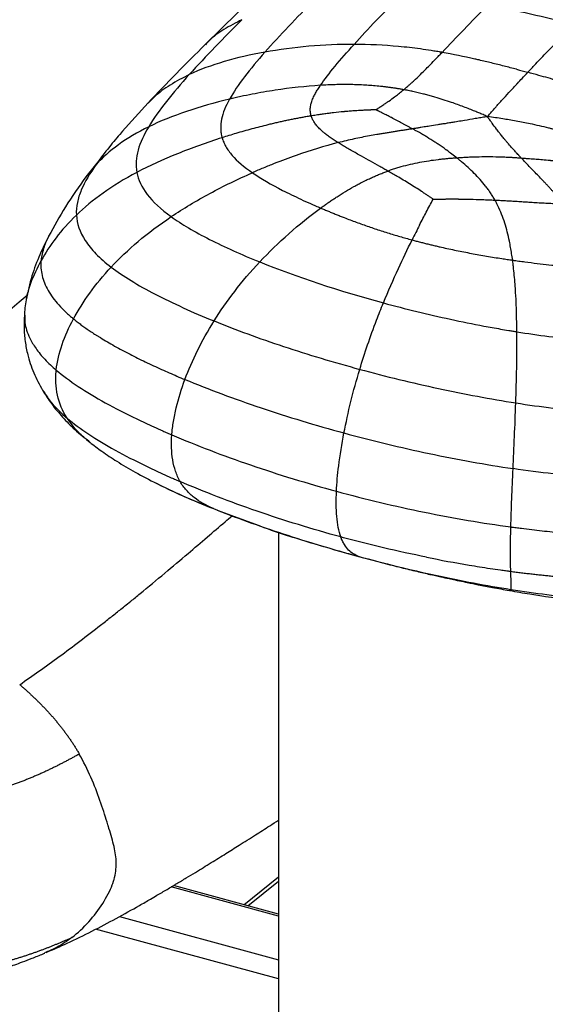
# Paper-space layout '_Trimetric' of a CAD drawing. Header units: millimetres. Extents: x -822 to 1029, y -202 to 1012.
# Tile 12 of 18: x 591 to 712, y 40 to 267. Entities that reach past the tile are written whole.
import ezdxf

# ---------------------------------------------------------------- set-up
doc = ezdxf.new("R2010")
doc.units = ezdxf.units.MM

psp = doc.layouts.new('_Trimetric')

# ---------------------------------------------------------------- linework, layer by layer
at = {"color": 7, "linetype": 'Continuous', "lineweight": 25}
for p, q in [((645.98, 273.8), (633.65, 261.62)), ((620.47, 248.15), (614.51, 241.56)), ((614.59, 241.64), (614.2, 241.16)), ((614.55, 241.58), (614.32, 241.31)), ((608.48, 233.94), (606.11, 231.04)), ((609.63, 235.47), (606.15, 231.13)), ((592.1, 199.2), (592.1, 199.11)), ((606.31, 170.51), (607.1, 169.84)), ((622.16, 160.54), (622.38, 160.43)), ((636.36, 154.24), (645.82, 150.75)), ((636.76, 154.1), (637.14, 153.95)), ((650.54, 149.16), (650.54, -181.76)), ((703.74, 135.75), (704.08, 135.96)), ((642.52, 63.24), (650.54, 69.67)), ((643.45, 62.98), (650.54, 68.68)), ((650.54, 60.62), (625.8, 67.34)), ((650.54, 61.06), (626.3, 67.64)), ((613.89, 60.51), (650.54, 50.55)), ((650.54, 46.13), (608.39, 57.59)), ((596.97, 52.28), (596.64, 52.12))]:
    psp.add_line(p, q, dxfattribs=at)
for points in [[(667.95, 261.66), (671.14, 265.19), (674.81, 269.01), (678.54, 272.86)], [(688.21, 259.81), (691.45, 263.19), (695, 266.91), (698.66, 270.68)], [(718.42, 266.16), (711.88, 267.93), (705.3, 269.5), (698.66, 270.68)], [(695.77, 258.28), (693.26, 258.85), (690.74, 259.36), (688.21, 259.81)], [(705.39, 255.9), (706.25, 255.67), (707.11, 255.44), (707.97, 255.21)], [(710.5, 254.51), (709.66, 254.75), (708.81, 254.98), (707.97, 255.21)], [(698.67, 245.01), (698.87, 245.25), (699.08, 245.48), (699.28, 245.71)], [(611.97, 210.29), (615.68, 214.27), (620.24, 218.2), (625.8, 221.93)], [(683.01, 219.95), (682.44, 218.83), (681.87, 217.7), (681.31, 216.56)], [(678.15, 209.95), (679.18, 212.19), (680.24, 214.39), (681.31, 216.56)], [(635.68, 197.86), (638.53, 202.42), (642.01, 207), (646.2, 211.48)], [(646.2, 211.48), (654.68, 208.06), (664.5, 204.8), (674.7, 202.03)], [(603.29, 198.35), (605.42, 202.28), (608.27, 206.32), (611.97, 210.29)], [(674.7, 202.03), (675.81, 204.73), (676.98, 207.4), (678.15, 209.95)], [(673.13, 198.08), (673.64, 199.39), (674.16, 200.71), (674.7, 202.03)], [(628.97, 184.37), (630.61, 188.77), (632.83, 193.31), (635.68, 197.86)], [(669.25, 186.71), (670.38, 190.45), (671.67, 194.25), (673.13, 198.08)], [(705.21, 178.97), (705.39, 184.25), (705.5, 189.74), (705.45, 195.38)], [(665.62, 172.04), (666.53, 176.76), (667.74, 181.68), (669.25, 186.71)], [(704.58, 163.82), (704.79, 168.61), (705.03, 173.68), (705.21, 178.97)], [(664.4, 164.46), (664.71, 166.91), (665.12, 169.46), (665.62, 172.04)], [(663.89, 158.59), (663.97, 160.47), (664.15, 162.43), (664.4, 164.46)]]:
    psp.add_open_spline(points, degree=3, dxfattribs=at)
for points, knots in [([(658.68, 271.81), (656.72, 269.81), (654.75, 267.8), (650.94, 263.79), (649.1, 261.8), (647.38, 259.86)], [0, 0, 0, 0, 0.5, 0.5, 1, 1, 1, 1]), ([(642.11, 267.35), (640.04, 265.27), (637.97, 263.18), (633.9, 258.96), (631.89, 256.84), (629.96, 254.7)], [0, 0, 0, 0, 0.5, 0.5, 1, 1, 1, 1]), ([(642.11, 267.35), (640.69, 266.62), (637.96, 265.22), (635.19, 263.2), (633.95, 261.86), (633.69, 261.58)], [0, 0, 0, 0, 0.461978, 0.886701, 1, 1, 1, 1]), ([(707.97, 255.21), (708.17, 255.43), (708.37, 255.65), (708.79, 256.08), (709.41, 256.74), (710.04, 257.41), (711.31, 258.76), (712.17, 259.66), (714.8, 262.41), (716.6, 264.28), (718.42, 266.16)], [0, 0, 0, 0, 0.0625, 0.0625, 0.125, 0.25, 0.25, 0.5, 0.5, 1, 1, 1, 1]), ([(633.66, 261.63), (631.42, 259.41), (626.93, 254.95), (622.63, 250.42), (620.47, 248.15)], [0, 0, 0, 0, 0.4978, 1, 1, 1, 1]), ([(667.95, 261.66), (664.49, 261.67), (660.99, 261.51), (654.07, 260.9), (650.66, 260.45), (647.38, 259.86)], [0, 0, 0, 0, 0.5, 0.5, 1, 1, 1, 1]), ([(660.2, 252.21), (661.12, 253.55), (662.26, 255.03), (664.87, 258.2), (666.35, 259.9), (667.95, 261.66)], [0, 0, 0, 0, 0.5, 0.5, 1, 1, 1, 1]), ([(688.21, 259.81), (688.16, 259.82), (688.11, 259.83), (688.01, 259.85), (687.85, 259.87), (687.49, 259.94), (686.76, 260.06), (685.31, 260.29), (684.06, 260.48), (681.55, 260.82), (679.88, 261.01), (674.82, 261.48), (671.41, 261.65), (667.95, 261.66)], [0, 0, 0, 0, 0.007812, 0.007812, 0.015625, 0.03125, 0.0625, 0.125, 0.25, 0.25, 0.5, 0.5, 1, 1, 1, 1]), ([(647.38, 259.86), (644.1, 259.27), (640.96, 258.54), (635.1, 256.82), (632.38, 255.83), (629.96, 254.7)], [0, 0, 0, 0, 0.5, 0.5, 1, 1, 1, 1]), ([(647.38, 259.86), (645.67, 257.92), (644.09, 256.02), (641.33, 252.39), (640.15, 250.65), (639.25, 249.02)], [0, 0, 0, 0, 0.5, 0.5, 1, 1, 1, 1]), ([(679.37, 251.21), (679.49, 251.3), (679.72, 251.49), (680.06, 251.77), (680.46, 252.12), (680.92, 252.53), (681.49, 253.04), (682.39, 253.89), (683.77, 255.23), (685.32, 256.81), (686.61, 258.14), (687.49, 259.06), (687.97, 259.56), (688.21, 259.81)], [0, 0, 0, 0, 0.033137, 0.067119, 0.101936, 0.156037, 0.211286, 0.281118, 0.450752, 0.678733, 0.826699, 0.91254, 1, 1, 1, 1]), ([(705.39, 255.9), (704.9, 256.03), (703.94, 256.28), (702.02, 256.77), (699.62, 257.38), (697.37, 257.91), (696.09, 258.21), (695.77, 258.28)], [0, 0, 0, 0, 0.149668, 0.299429, 0.599311, 0.899652, 1, 1, 1, 1]), ([(629.96, 254.7), (628.46, 253.92), (625.59, 252.44), (622.46, 250.15), (620.97, 248.57), (620.49, 248.07)], [0, 0, 0, 0, 0.426977, 0.818588, 1, 1, 1, 1]), ([(629.96, 254.7), (628.07, 252.59), (626.29, 250.52), (623.12, 246.48), (621.73, 244.53), (620.62, 242.66)], [0, 0, 0, 0, 0.5, 0.5, 1, 1, 1, 1]), ([(705.36, 252.42), (705.43, 252.49), (705.5, 252.57), (705.57, 252.64), (705.93, 253.03), (706.29, 253.42), (706.65, 253.81), (707.09, 254.28), (707.53, 254.75), (707.97, 255.21)], [-0.000438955, -0.000438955, -0.000438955, -0.000438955, 0, 0, 0, 0.002332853, 0.002332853, 0.002332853, 0.005148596, 0.005148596, 0.005148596, 0.005148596]), ([(727.79, 249.06), (726.36, 249.58), (724.93, 250.08), (722.05, 251.05), (720.61, 251.52), (717.72, 252.42), (716.28, 252.85), (713.39, 253.7), (711.94, 254.11), (710.5, 254.51)], [0, 0, 0, 0, 0.25, 0.25, 0.5, 0.5, 0.75, 0.75, 1, 1, 1, 1]), ([(660.2, 252.21), (656.8, 252), (653.28, 251.61), (647.99, 250.8), (646.22, 250.5), (643.59, 249.98), (642.71, 249.8), (641.41, 249.52), (640.76, 249.37), (640, 249.2), (639.62, 249.11), (639.46, 249.07), (639.35, 249.05), (639.3, 249.03), (639.25, 249.02)], [0, 0, 0, 0, 0.5, 0.5, 0.75, 0.75, 0.875, 0.875, 0.9375, 0.96875, 0.984375, 0.992187, 0.992187, 1, 1, 1, 1]), ([(658.07, 245.16), (658.05, 245.22), (658.01, 245.35), (657.96, 245.54), (657.92, 245.73), (657.89, 245.93), (657.85, 246.22), (657.84, 246.61), (657.87, 247.11), (657.96, 247.74), (658.19, 248.56), (658.58, 249.49), (659.06, 250.42), (659.59, 251.3), (659.99, 251.9), (660.2, 252.21)], [0, 0, 0, 0, 0.0268265, 0.0535949, 0.0803297, 0.107055, 0.1337946, 0.2009401, 0.268514, 0.3391195, 0.4612154, 0.6109714, 0.7338575, 0.8632842, 1, 1, 1, 1]), ([(679.37, 251.21), (679.12, 251.25), (678.62, 251.34), (677.86, 251.47), (677.1, 251.58), (676.33, 251.69), (675.56, 251.8), (674.79, 251.89), (674.01, 251.98), (673.23, 252.05), (672.45, 252.12), (671.66, 252.18), (670.87, 252.23), (669.81, 252.29), (668.47, 252.35), (666.85, 252.38), (665.21, 252.39), (663.56, 252.36), (661.88, 252.3), (660.76, 252.24), (660.2, 252.21)], [0, 0, 0, 0, 0.040769, 0.081546, 0.122338, 0.163157, 0.20401, 0.244907, 0.285858, 0.326873, 0.367961, 0.409132, 0.450396, 0.491764, 0.574856, 0.658483, 0.742729, 0.827674, 0.913404, 1, 1, 1, 1]), ([(699.28, 245.71), (699.49, 245.95), (699.9, 246.41), (700.5, 247.09), (701.18, 247.85), (701.95, 248.69), (703.06, 249.92), (704.2, 251.16), (705.05, 252.08), (705.36, 252.42)], [0, 0, 0, 0, 0.10181, 0.200916, 0.298283, 0.43817, 0.578187, 0.846943, 1, 1, 1, 1]), ([(673, 246.56), (673.02, 246.58), (673.05, 246.6), (673.09, 246.63), (673.13, 246.66), (673.17, 246.69), (673.21, 246.72), (673.26, 246.75), (673.33, 246.8), (673.39, 246.84), (673.45, 246.88), (673.56, 246.96), (673.74, 247.08), (673.89, 247.18), (673.95, 247.23), (674, 247.26), (674.2, 247.4), (674.54, 247.62), (674.97, 247.91), (675.33, 248.16), (675.57, 248.32), (675.68, 248.39), (675.78, 248.46), (676.33, 248.84), (676.92, 249.27), (677.73, 249.87), (678.45, 250.43), (679.06, 250.94), (679.37, 251.21)], [0, 0, 0, 0, 0.006939, 0.013999, 0.017287, 0.027954, 0.028725, 0.034736, 0.04964, 0.060308, 0.061107, 0.073578, 0.11049, 0.136768, 0.137691, 0.1391, 0.157387, 0.225708, 0.285746, 0.34302, 0.389015, 0.391187, 0.393603, 0.434261, 0.640157, 0.673759, 0.830499, 1, 1, 1, 1]), ([(698.67, 245.01), (698.33, 245.16), (697.67, 245.44), (696.71, 245.85), (695.68, 246.28), (694.51, 246.75), (692.74, 247.43), (690.71, 248.17), (688.51, 248.9), (686.86, 249.4), (685.5, 249.79), (684.62, 250.02), (683.28, 250.37), (682.14, 250.64), (680.95, 250.9), (680.44, 251), (679.89, 251.11), (679.54, 251.17), (679.37, 251.21)], [0, 0, 0, 0, 0.055641, 0.108397, 0.158635, 0.223556, 0.297519, 0.442986, 0.543714, 0.640899, 0.696184, 0.750977, 0.774612, 0.898485, 0.920389, 0.949562, 0.974874, 1, 1, 1, 1]), ([(639.25, 249.02), (635.81, 248.2), (632.47, 247.25), (626.19, 245.12), (623.26, 243.95), (620.62, 242.66)], [0, 0, 0, 0, 0.5, 0.5, 1, 1, 1, 1]), ([(639.25, 249.02), (638.34, 247.39), (637.72, 245.86), (637.26, 243.66), (637.19, 242.94), (637.22, 241.88), (637.25, 241.52), (637.33, 241), (637.37, 240.74), (637.45, 240.44), (637.49, 240.28), (637.51, 240.21), (637.52, 240.18), (637.52, 240.15), (637.53, 240.14), (637.53, 240.13)], [0, 0, 0, 0, 0.5, 0.5, 0.75, 0.75, 0.875, 0.875, 0.9375, 0.96875, 0.984375, 0.992188, 0.996094, 0.996094, 1, 1, 1, 1]), ([(673, 246.56), (672.96, 246.56), (672.88, 246.56), (672.78, 246.56), (672.65, 246.55), (672.56, 246.55), (672.45, 246.55), (672.32, 246.54), (672.12, 246.54), (671.95, 246.53), (671.86, 246.53), (671.78, 246.52), (671.47, 246.51), (671, 246.49), (670.59, 246.47), (670.41, 246.47), (670.33, 246.46), (669.97, 246.44), (669.38, 246.41), (668.42, 246.35), (667.66, 246.3), (667.05, 246.25), (666.52, 246.21), (666.04, 246.17), (664.86, 246.06), (663.81, 245.95), (662.81, 245.83), (662.59, 245.8), (662.57, 245.8), (662.55, 245.79), (662.26, 245.76), (661.62, 245.68), (660.62, 245.54), (659.48, 245.38), (658.63, 245.25), (658.15, 245.17), (658.08, 245.16), (658.08, 245.16), (658.07, 245.16), (658.07, 245.16)], [0, 0, 0, 0, 0.008288, 0.016699, 0.020065, 0.03402, 0.034453, 0.041146, 0.060508, 0.074203, 0.074683, 0.078721, 0.089638, 0.137736, 0.171689, 0.172264, 0.172962, 0.188155, 0.243849, 0.292385, 0.379287, 0.397254, 0.414832, 0.484411, 0.494603, 0.652875, 0.694648, 0.695868, 0.697316, 0.698841, 0.700016, 0.754585, 0.82774, 0.902425, 0.985291, 0.998646, 0.999063, 0.999479, 1, 1, 1, 1]), ([(681.39, 242.17), (681.17, 242.29), (680.73, 242.53), (680.1, 242.88), (679.51, 243.2), (678.76, 243.61), (677.78, 244.13), (676.92, 244.58), (676.32, 244.89), (675.98, 245.07), (675.56, 245.28), (675.14, 245.49), (674.79, 245.66), (674.59, 245.76), (674.49, 245.81), (674.43, 245.84), (674.23, 245.94), (673.95, 246.08), (673.73, 246.19), (673.62, 246.25), (673.54, 246.29), (673.42, 246.34), (673.33, 246.39), (673.28, 246.41), (673.23, 246.44), (673.19, 246.47), (673.12, 246.5), (673.07, 246.53), (673.02, 246.55), (673, 246.56)], [0, 0, 0, 0, 0.078592, 0.156148, 0.223842, 0.290805, 0.42309, 0.569752, 0.597536, 0.634551, 0.693315, 0.745263, 0.785876, 0.817362, 0.818188, 0.819116, 0.839979, 0.889051, 0.920566, 0.921049, 0.929439, 0.949668, 0.962977, 0.963401, 0.967185, 0.981328, 0.982217, 0.991156, 1, 1, 1, 1]), ([(658.07, 245.16), (657.75, 245.1), (657.1, 245), (656.13, 244.82), (655.15, 244.64), (654.16, 244.45), (653.16, 244.25), (652.15, 244.04), (651.14, 243.82), (650.11, 243.59), (649.08, 243.34), (647.17, 242.88), (644.36, 242.16), (641.39, 241.32), (639.11, 240.63), (638.06, 240.3), (637.53, 240.13)], [0, 0, 0, 0, 0.046156, 0.092896, 0.140185, 0.187995, 0.236299, 0.285067, 0.334272, 0.383882, 0.43387, 0.484204, 0.663077, 0.843761, 0.921819, 1, 1, 1, 1]), ([(664.26, 238.99), (664.1, 239.09), (663.79, 239.29), (663.32, 239.59), (662.88, 239.89), (662.44, 240.19), (662.03, 240.5), (661.62, 240.8), (661.18, 241.15), (660.7, 241.55), (660.23, 241.98), (659.86, 242.34), (659.58, 242.64), (659.31, 242.94), (659.05, 243.28), (658.78, 243.65), (658.55, 244.02), (658.36, 244.4), (658.19, 244.77), (658.11, 245.03), (658.07, 245.16)], [0, 0, 0, 0, 0.056778, 0.112718, 0.167829, 0.222123, 0.275611, 0.328311, 0.38024, 0.456483, 0.531602, 0.590539, 0.6323, 0.673071, 0.729764, 0.784786, 0.839218, 0.893158, 0.946718, 1, 1, 1, 1]), ([(689.14, 243.41), (688.98, 243.38), (688.66, 243.33), (688.02, 243.23), (686.9, 243.05), (685.52, 242.83), (684.23, 242.63), (683.52, 242.51), (682.97, 242.43), (682.64, 242.37), (682.22, 242.3), (681.93, 242.26), (681.63, 242.21), (681.49, 242.18), (681.44, 242.17), (681.41, 242.17), (681.39, 242.17)], [0, 0, 0, 0, 0.062065, 0.123937, 0.247609, 0.496642, 0.655073, 0.747932, 0.772176, 0.867958, 0.874274, 0.93737, 0.981275, 0.987829, 0.994379, 1, 1, 1, 1]), ([(698.67, 245.01), (698.37, 244.96), (697.85, 244.87), (696.94, 244.72), (696.29, 244.61), (695.04, 244.39), (693.68, 244.16), (692.14, 243.9), (691.06, 243.72), (690.16, 243.58), (689.48, 243.46), (689.14, 243.41)], [0, 0, 0, 0, 0.095862, 0.162165, 0.290114, 0.299956, 0.555992, 0.719394, 0.785065, 0.893677, 1, 1, 1, 1]), ([(702.59, 239.8), (702.49, 239.92), (702.28, 240.18), (701.98, 240.55), (701.7, 240.91), (701.28, 241.44), (700.64, 242.29), (700.04, 243.1), (699.5, 243.85), (699.25, 244.2), (698.93, 244.64), (698.79, 244.85), (698.67, 245.01)], [0, 0, 0, 0, 0.0706463, 0.1421749, 0.2149136, 0.2738561, 0.4441437, 0.7003195, 0.7421457, 0.8798844, 0.904296, 1, 1, 1, 1]), ([(720.38, 240.06), (720.21, 240.12), (719.86, 240.25), (719.16, 240.49), (718.2, 240.81), (716.98, 241.19), (715.55, 241.62), (714.4, 241.93), (713.45, 242.18), (712.35, 242.47), (710.68, 242.87), (708.18, 243.42), (705.83, 243.88), (703.73, 244.24), (702.13, 244.5), (700.47, 244.76), (699.28, 244.92), (698.67, 245.01)], [0, 0, 0, 0, 0.025155, 0.050491, 0.101613, 0.163284, 0.225392, 0.303638, 0.324279, 0.358801, 0.456276, 0.556437, 0.702479, 0.776385, 0.841366, 0.917645, 1, 1, 1, 1]), ([(620.62, 242.66), (617.98, 241.37), (615.68, 239.99), (611.66, 237.06), (609.94, 235.52), (608.48, 233.94)], [0, 0, 0, 0, 0.5, 0.5, 1, 1, 1, 1]), ([(614.32, 241.31), (613.38, 240.22), (611.29, 237.78), (609.48, 235.31), (608.48, 233.94)], [0, 0, 0, 0, 0.447879, 1, 1, 1, 1]), ([(620.62, 242.66), (619.5, 240.79), (618.65, 239.01), (617.68, 235.53), (617.55, 233.83), (617.88, 232.13)], [0, 0, 0, 0, 0.5, 0.5, 1, 1, 1, 1]), ([(681.39, 242.17), (681.1, 242.12), (680.51, 242.03), (679.63, 241.89), (678.73, 241.76), (677.83, 241.61), (676.92, 241.47), (676, 241.32), (675.07, 241.17), (674.13, 241.02), (672.93, 240.81), (671.45, 240.55), (669.7, 240.21), (667.91, 239.84), (666.1, 239.44), (664.88, 239.14), (664.26, 238.99)], [0, 0, 0, 0, 0.050655, 0.101863, 0.153624, 0.205942, 0.25882, 0.312261, 0.366271, 0.420857, 0.476028, 0.576694, 0.679324, 0.784007, 0.890854, 1, 1, 1, 1]), ([(691.65, 235.45), (691.64, 235.46), (691.56, 235.52), (691.07, 235.91), (690.3, 236.5), (689.56, 237.05), (689.2, 237.31), (688.55, 237.77), (687.68, 238.38), (686.22, 239.35), (685.11, 240.05), (684.23, 240.58), (683.64, 240.93), (683.21, 241.18), (682.58, 241.53), (682.16, 241.76), (681.72, 242), (681.5, 242.11), (681.39, 242.17)], [0, 0, 0, 0, 0.003419, 0.025392, 0.151627, 0.24287, 0.251141, 0.259697, 0.439057, 0.512957, 0.687797, 0.759438, 0.765602, 0.852652, 0.880394, 0.940322, 0.970182, 1, 1, 1, 1]), ([(637.53, 240.13), (634.02, 239.01), (630.55, 237.77), (623.92, 235.09), (620.76, 233.66), (617.88, 232.13)], [0, 0, 0, 0, 0.5, 0.5, 1, 1, 1, 1]), ([(637.53, 240.13), (637.53, 240.12), (637.53, 240.11), (637.54, 240.09), (637.55, 240.06), (637.57, 239.98), (637.62, 239.83), (637.72, 239.53), (637.82, 239.27), (638.04, 238.76), (638.21, 238.42), (638.8, 237.41), (639.28, 236.73), (641.02, 234.73), (642.57, 233.4), (644.52, 232.06)], [0, 0, 0, 0, 0.003906, 0.003906, 0.007813, 0.015625, 0.03125, 0.0625, 0.125, 0.125, 0.25, 0.25, 0.5, 0.5, 1, 1, 1, 1]), ([(664.26, 238.99), (661.15, 238.2), (657.88, 237.21), (652.9, 235.46), (651.22, 234.83), (648.71, 233.83), (647.87, 233.49), (646.61, 232.97), (645.98, 232.7), (645.25, 232.38), (644.89, 232.22), (644.73, 232.15), (644.63, 232.11), (644.57, 232.08), (644.52, 232.06)], [0, 0, 0, 0, 0.5, 0.5, 0.75, 0.75, 0.875, 0.875, 0.9375, 0.96875, 0.984375, 0.992187, 0.992187, 1, 1, 1, 1]), ([(675.74, 232.43), (675.43, 232.61), (674.82, 232.97), (673.48, 233.72), (671.76, 234.68), (669.95, 235.69), (668.46, 236.52), (667.31, 237.17), (666.23, 237.8), (665.21, 238.4), (664.57, 238.8), (664.26, 238.99)], [0, 0, 0, 0, 0.079332, 0.158403, 0.340638, 0.520381, 0.62607, 0.726965, 0.822955, 0.913974, 1, 1, 1, 1]), ([(706.53, 235.38), (706.44, 235.47), (706.27, 235.66), (706.05, 235.9), (705.8, 236.18), (705.62, 236.36), (705.44, 236.57), (705.13, 236.9), (704.8, 237.27), (704.19, 237.95), (703.67, 238.54), (703.13, 239.17), (702.82, 239.53), (702.67, 239.71), (702.59, 239.8)], [0, 0, 0, 0, 0.062707, 0.125855, 0.155918, 0.249268, 0.252207, 0.292232, 0.475526, 0.503307, 0.752226, 0.875925, 0.937849, 1, 1, 1, 1]), ([(608.48, 233.94), (607.08, 231.94), (605.9, 230), (604.68, 227.11), (604.37, 226.15), (603.98, 224.23), (603.9, 223.26), (603.95, 222.29)], [0, 0, 0, 0, 0.5, 0.5, 0.75, 0.75, 1, 1, 1, 1]), ([(691.65, 235.45), (691.36, 235.43), (690.78, 235.39), (689.92, 235.32), (689.05, 235.24), (688.18, 235.15), (686.88, 235), (685.15, 234.77), (683, 234.4), (680.85, 233.95), (679.1, 233.5), (677.73, 233.1), (676.73, 232.78), (676.07, 232.55), (675.74, 232.44)], [0, 0, 0, 0, 0.053477, 0.107176, 0.161079, 0.215169, 0.269431, 0.403624, 0.538698, 0.672762, 0.807758, 0.871562, 0.935632, 1, 1, 1, 1]), ([(706.53, 235.38), (706.38, 235.39), (706.09, 235.42), (705.5, 235.46), (704.92, 235.5), (704.04, 235.55), (703.44, 235.58), (702.63, 235.61), (701.39, 235.66), (699.75, 235.69), (697.62, 235.69), (695.94, 235.66), (694.24, 235.6), (693.16, 235.54), (692.3, 235.49), (691.87, 235.46), (691.65, 235.45)], [0, 0, 0, 0, 0.029822, 0.0597103, 0.1196685, 0.1482463, 0.2377861, 0.2406283, 0.3121863, 0.4870033, 0.5712544, 0.7402108, 0.8261526, 0.9125538, 0.9562172, 1, 1, 1, 1]), ([(700.39, 225.74), (700.31, 225.88), (700.15, 226.17), (699.9, 226.59), (699.64, 227), (699.37, 227.41), (699.1, 227.81), (698.82, 228.2), (698.53, 228.59), (697.94, 229.37), (697, 230.49), (695.64, 231.92), (694.22, 233.28), (693.05, 234.3), (692.19, 235.01), (691.83, 235.3), (691.65, 235.45)], [0, 0, 0, 0, 0.03754, 0.074973, 0.112304, 0.149542, 0.186691, 0.223756, 0.260741, 0.297652, 0.447398, 0.596087, 0.745986, 0.894642, 0.947432, 1, 1, 1, 1]), ([(716.21, 224.87), (716.04, 225.08), (715.71, 225.49), (715.2, 226.1), (714.69, 226.7), (714.18, 227.28), (713.68, 227.85), (713.17, 228.41), (712.66, 228.96), (712.16, 229.5), (711.66, 230.03), (711, 230.73), (710.19, 231.57), (709.22, 232.56), (708.29, 233.52), (707.39, 234.46), (706.81, 235.07), (706.53, 235.38)], [0, 0, 0, 0, 0.054929, 0.109259, 0.16301, 0.216197, 0.268837, 0.320945, 0.372535, 0.423617, 0.474202, 0.524301, 0.623197, 0.720193, 0.815325, 0.908615, 1, 1, 1, 1]), ([(718.09, 234.31), (718.06, 234.31), (717.99, 234.32), (717.9, 234.33), (717.8, 234.34), (717.73, 234.34), (717.64, 234.35), (717.53, 234.36), (717.37, 234.38), (717.23, 234.4), (717.12, 234.41), (716.86, 234.44), (716.47, 234.49), (716.14, 234.52), (715.99, 234.54), (715.92, 234.55), (715.44, 234.6), (714.62, 234.69), (713.8, 234.78), (713.32, 234.83), (712.59, 234.9), (711.44, 235), (709.86, 235.13), (708.56, 235.23), (707.44, 235.31), (706.83, 235.36), (706.53, 235.38)], [0, 0, 0, 0, 0.008851, 0.017797, 0.02207, 0.036162, 0.03662, 0.043703, 0.064085, 0.078458, 0.078957, 0.094532, 0.144259, 0.179573, 0.180793, 0.182243, 0.198485, 0.305597, 0.393982, 0.41224, 0.430058, 0.584091, 0.709144, 0.842568, 0.920781, 1, 1, 1, 1]), ([(617.88, 232.13), (614.99, 230.61), (612.41, 229.01), (607.79, 225.72), (605.75, 224.02), (603.95, 222.29)], [0, 0, 0, 0, 0.5, 0.5, 1, 1, 1, 1]), ([(617.88, 232.13), (618.2, 230.44), (618.98, 228.75), (621.58, 225.36), (623.39, 223.66), (625.8, 221.93)], [0, 0, 0, 0, 0.5, 0.5, 1, 1, 1, 1]), ([(625.8, 221.93), (628.58, 223.79), (631.59, 225.59), (637.89, 228.99), (641.19, 230.59), (644.52, 232.06)], [0, 0, 0, 0, 0.5, 0.5, 1, 1, 1, 1]), ([(644.52, 232.06), (646.47, 230.72), (648.82, 229.36), (652.8, 227.31), (654.2, 226.63), (656.4, 225.6), (657.52, 225.09), (658.87, 224.5), (659.55, 224.21), (659.84, 224.08), (660.04, 224), (660.14, 223.95), (660.24, 223.91)], [0, 0, 0, 0, 0.5, 0.5, 0.75, 0.75, 0.875, 0.9375, 0.96875, 0.984375, 0.984375, 1, 1, 1, 1]), ([(660.24, 223.91), (660.49, 224.09), (660.99, 224.46), (661.74, 224.99), (662.5, 225.51), (663.26, 226.02), (664.4, 226.77), (665.93, 227.73), (667.55, 228.67), (668.85, 229.38), (669.71, 229.83), (670.41, 230.18), (671.12, 230.52), (671.93, 230.9), (672.88, 231.32), (673.83, 231.72), (674.78, 232.09), (675.42, 232.32), (675.74, 232.43)], [0, 0, 0, 0, 0.0525, 0.104773, 0.156807, 0.208594, 0.260126, 0.387541, 0.513737, 0.577981, 0.637758, 0.67644, 0.710982, 0.769539, 0.827702, 0.885487, 0.942912, 1, 1, 1, 1]), ([(686.16, 225.93), (686.09, 225.98), (685.95, 226.08), (685.72, 226.25), (685.46, 226.42), (685.19, 226.62), (684.88, 226.82), (684.56, 227.04), (684.22, 227.26), (683.87, 227.49), (683.18, 227.95), (682.12, 228.62), (680.25, 229.79), (678.47, 230.86), (676.81, 231.83), (676.1, 232.23), (675.75, 232.44)], [0, 0, 0, 0, 0.0202821, 0.0431849, 0.0685202, 0.096105, 0.1257467, 0.1572254, 0.1903124, 0.2248054, 0.2605371, 0.3912569, 0.5296487, 0.7994518, 0.8990641, 1, 1, 1, 1]), ([(606.16, 231.14), (604.53, 228.86), (601.42, 224.49), (598.81, 219.7), (597.56, 217.41)], [0, 0, 0, 0, 0.521962, 1, 1, 1, 1]), ([(683.01, 219.95), (683.53, 220.97), (684.05, 221.98), (685.1, 223.97), (685.63, 224.96), (686.16, 225.93)], [0, 0, 0, 0, 0.5, 0.5, 1, 1, 1, 1]), ([(686.16, 225.93), (686.16, 225.93), (686.16, 225.93), (686.16, 225.93), (686.16, 225.93), (686.16, 225.93), (686.16, 225.93), (686.16, 225.93), (686.17, 225.93), (686.17, 225.93), (686.17, 225.93), (686.17, 225.93), (686.17, 225.93), (686.17, 225.93), (686.17, 225.93), (686.19, 225.94), (686.24, 225.94), (686.36, 225.94), (686.54, 225.95), (686.77, 225.96), (687.02, 225.96), (687.28, 225.97), (687.56, 225.98), (687.86, 225.98), (688.17, 225.99), (688.49, 225.99), (688.82, 225.99), (689.16, 226), (689.51, 226), (689.87, 226), (690.24, 226), (690.62, 226), (690.92, 226), (691.13, 226), (691.22, 226), (691.3, 226), (691.38, 226), (691.45, 226), (691.53, 226), (691.61, 226), (691.69, 226), (691.77, 226), (691.85, 226), (691.92, 226), (692, 226), (692.08, 225.99), (692.16, 225.99), (692.25, 225.99), (692.7, 225.99), (693.51, 225.98), (695.23, 225.94), (696.81, 225.89), (698.22, 225.84), (699.18, 225.8), (699.9, 225.76), (700.39, 225.74)], [0, 0, 0, 0, 0.0000572, 0.000078, 0.0000988, 0.0001196, 0.0001404, 0.0001612, 0.000182, 0.0002029, 0.0002237, 0.0002445, 0.0002654, 0.0002862, 0.000307, 0.0003227, 0.0048289, 0.0106802, 0.0257254, 0.0420517, 0.0596104, 0.0783046, 0.0980684, 0.1188289, 0.1405124, 0.163034, 0.1863334, 0.2103495, 0.2350191, 0.2602848, 0.2860903, 0.3123831, 0.3408081, 0.349948, 0.3553807, 0.3608281, 0.36629, 0.3717659, 0.3772555, 0.3827586, 0.3882747, 0.3938037, 0.3993451, 0.4048987, 0.4104642, 0.4160413, 0.4216296, 0.4272291, 0.4342441, 0.515891, 0.5994589, 0.7974862, 0.8475668, 0.8980173, 1, 1, 1, 1]), ([(700.39, 225.74), (700.85, 225.72), (701.77, 225.67), (703.15, 225.6), (704.53, 225.52), (705.89, 225.44), (707.24, 225.35), (708.67, 225.26), (710.16, 225.17), (711.72, 225.08), (713.24, 225), (714.74, 224.93), (715.72, 224.89), (716.21, 224.87)], [0, 0, 0, 0, 0.088143, 0.175924, 0.263189, 0.349785, 0.435556, 0.520346, 0.620599, 0.718949, 0.815135, 0.9089, 1, 1, 1, 1]), ([(704.47, 211.89), (704.44, 212.14), (704.37, 212.64), (704.26, 213.37), (704.14, 214.11), (704.02, 214.83), (703.88, 215.55), (703.65, 216.74), (703.27, 218.39), (702.68, 220.47), (701.97, 222.47), (701.3, 224), (700.76, 225.08), (700.51, 225.52), (700.39, 225.74)], [0, 0, 0, 0, 0.050328, 0.100449, 0.150354, 0.200035, 0.249484, 0.298696, 0.448783, 0.596409, 0.746263, 0.893506, 0.946904, 1, 1, 1, 1]), ([(646.2, 211.48), (648.3, 213.72), (650.55, 215.91), (655.27, 220.09), (657.73, 222.08), (660.24, 223.91)], [0, 0, 0, 0, 0.5, 0.5, 1, 1, 1, 1]), ([(660.24, 223.91), (660.53, 223.79), (661.12, 223.54), (662.02, 223.17), (662.92, 222.8), (663.83, 222.43), (664.76, 222.06), (666.29, 221.46), (668.46, 220.64), (671.29, 219.63), (674.17, 218.67), (676.58, 217.91), (678.49, 217.35), (679.89, 216.94), (680.83, 216.69), (681.31, 216.56)], [0, 0, 0, 0, 0.044337, 0.088949, 0.133822, 0.178942, 0.224296, 0.269871, 0.403997, 0.539538, 0.673987, 0.809167, 0.872721, 0.936342, 1, 1, 1, 1]), ([(603.95, 222.29), (602.16, 220.56), (600.6, 218.81), (597.91, 215.28), (596.78, 213.52), (595.81, 211.79)], [0, 0, 0, 0, 0.5, 0.5, 1, 1, 1, 1]), ([(603.95, 222.29), (604.06, 220.35), (604.71, 218.39), (606.66, 215.39), (607.48, 214.39), (609.46, 212.35), (610.62, 211.33), (611.97, 210.29)], [0, 0, 0, 0, 0.5, 0.5, 0.75, 0.75, 1, 1, 1, 1]), ([(625.8, 221.93), (628.2, 220.19), (631.19, 218.44), (638.07, 214.93), (641.97, 213.19), (646.2, 211.48)], [0, 0, 0, 0, 0.5, 0.5, 1, 1, 1, 1]), ([(597.6, 217.49), (596.9, 216.05), (595.42, 213.03), (593.52, 208.14), (592.75, 204.59), (592.35, 202.74)], [0, 0, 0, 0, 0.303333, 0.636303, 1, 1, 1, 1]), ([(597.62, 217.42), (597.2, 216.6), (596.27, 214.75), (595.97, 212.84), (595.81, 211.79)], [0, 0, 0, 0, 0.446947, 1, 1, 1, 1]), ([(681.31, 216.56), (681.62, 216.47), (682.26, 216.3), (683.22, 216.05), (684.18, 215.8), (685.14, 215.56), (686.11, 215.33), (687.08, 215.1), (688.87, 214.69), (691.49, 214.13), (694.97, 213.44), (698.47, 212.82), (701.24, 212.37), (703.24, 212.07), (704.06, 211.95), (704.47, 211.89)], [0, 0, 0, 0, 0.0428504, 0.0856884, 0.1285049, 0.1712912, 0.2140381, 0.2567366, 0.2993775, 0.4494304, 0.5982183, 0.7485306, 0.8965732, 0.9484701, 1, 1, 1, 1]), ([(595.81, 211.79), (594.92, 210.05), (593.73, 207.74), (592.79, 204.7), (592.45, 203.4), (592.35, 202.7), (592.34, 202.62)], [0, 0, 0, 0, 0.5874853, 0.7813888, 0.9752609, 1, 1, 1, 1]), ([(595.81, 211.79), (595.8, 211.64), (595.79, 211.5), (595.77, 211.22), (595.77, 211.07), (595.77, 210.65), (595.77, 210.36), (595.83, 209.5), (595.92, 208.93), (596.32, 207.2), (596.78, 206.05), (598.08, 203.77), (598.91, 202.65), (600.39, 201), (600.93, 200.46), (601.78, 199.66), (602.07, 199.39), (602.52, 199), (602.67, 198.87), (602.98, 198.61), (603.14, 198.48), (603.29, 198.35)], [0, 0, 0, 0, 0.03125, 0.03125, 0.0625, 0.0625, 0.125, 0.125, 0.25, 0.25, 0.5, 0.5, 0.75, 0.75, 0.875, 0.875, 0.9375, 0.9375, 0.96875, 0.96875, 1, 1, 1, 1]), ([(705.45, 195.38), (705.43, 198.19), (705.36, 201.02), (705.13, 205.18), (705.03, 206.55), (704.85, 208.58), (704.78, 209.25), (704.67, 210.25), (704.62, 210.75), (704.55, 211.32), (704.51, 211.61), (704.49, 211.73), (704.48, 211.81), (704.48, 211.85), (704.47, 211.89)], [0, 0, 0, 0, 0.5, 0.5, 0.75, 0.75, 0.875, 0.875, 0.9375, 0.96875, 0.984375, 0.992188, 0.992188, 1, 1, 1, 1]), ([(704.47, 211.89), (704.59, 211.87), (704.71, 211.86), (704.95, 211.82), (705.3, 211.77), (706.13, 211.66), (707.79, 211.43), (709.19, 211.26), (711.96, 210.93), (713.78, 210.74), (719.09, 210.26), (722.45, 210.07), (725.55, 210.04)], [0, 0, 0, 0, 0.015625, 0.015625, 0.03125, 0.0625, 0.125, 0.25, 0.25, 0.5, 0.5, 1, 1, 1, 1]), ([(611.97, 210.29), (613.33, 209.26), (614.86, 208.21), (618.25, 206.13), (620.11, 205.09), (626.12, 201.96), (630.69, 199.89), (635.68, 197.86)], [0, 0, 0, 0, 0.25, 0.25, 0.5, 0.5, 1, 1, 1, 1]), ([(592.59, 203.71), (591.99, 203.2), (589.94, 201.48), (586.46, 198.45), (581.84, 194.36), (576.74, 189.74), (571, 184.46), (564.8, 178.63), (558.29, 172.29), (551.61, 165.53), (545.25, 158.78), (539.35, 152.19), (534.04, 145.91), (529.12, 139.66), (524.63, 133.49), (520.61, 127.51), (517.02, 121.84), (514.8, 118.05), (513.75, 116.26)], [0, 0, 0, 0, 0.022787, 0.077208, 0.131464, 0.196882, 0.269315, 0.347672, 0.430047, 0.514548, 0.599087, 0.669783, 0.737283, 0.800163, 0.857704, 0.910082, 0.957476, 1, 1, 1, 1]), ([(592.35, 202.76), (592.26, 202.15), (592.08, 200.93), (592, 199.7), (591.97, 199.08)], [0, 0, 0, 0, 0.498026, 1, 1, 1, 1]), ([(674.7, 202.03), (679.8, 200.65), (684.99, 199.38), (692.74, 197.71), (695.32, 197.18), (699.15, 196.46), (700.42, 196.23), (702.32, 195.9), (703.26, 195.74), (704.36, 195.55), (704.9, 195.46), (705.14, 195.43), (705.29, 195.4), (705.37, 195.39), (705.45, 195.38)], [0, 0, 0, 0, 0.5, 0.5, 0.75, 0.75, 0.875, 0.875, 0.9375, 0.96875, 0.984375, 0.992188, 0.992188, 1, 1, 1, 1]), ([(591.98, 199.19), (591.93, 198.11), (591.84, 195.96), (592.15, 192.78), (592.89, 189.21), (594.22, 185.33), (595.7, 182.72), (596.43, 181.42)], [0, 0, 0, 0, 0.172078, 0.34153, 0.508429, 0.755249, 1, 1, 1, 1]), ([(592.1, 199.11), (592.08, 198.58), (592.01, 196.86), (592.93, 194.29), (594.58, 191.45), (596.61, 188.96), (598.4, 187.36), (599.31, 186.53)], [0, 0, 0, 0, 0.122772, 0.399248, 0.590605, 0.790005, 1, 1, 1, 1]), ([(599.31, 186.53), (599.51, 188.49), (599.98, 190.47), (601.34, 194.41), (602.23, 196.38), (603.29, 198.35)], [0, 0, 0, 0, 0.5, 0.5, 1, 1, 1, 1]), ([(603.29, 198.35), (603.43, 198.24), (603.7, 198.01), (604.13, 197.68), (604.56, 197.35), (605.01, 197.01), (605.46, 196.68), (605.93, 196.35), (606.4, 196.01), (606.89, 195.68), (607.39, 195.35), (607.89, 195.01), (608.41, 194.68), (608.94, 194.35), (610.35, 193.47), (612.77, 192.05), (616.24, 190.19), (619.86, 188.4), (622.89, 187), (625.34, 185.91), (627.14, 185.13), (628.36, 184.62), (628.97, 184.37)], [0, 0, 0, 0, 0.020253, 0.040661, 0.061225, 0.081948, 0.102833, 0.12388, 0.145092, 0.166471, 0.188016, 0.20973, 0.231612, 0.253665, 0.275887, 0.407464, 0.544634, 0.675078, 0.809804, 0.872421, 0.935831, 1, 1, 1, 1]), ([(635.68, 197.86), (640.66, 195.84), (646.06, 193.87), (657.36, 190.11), (663.27, 188.34), (669.25, 186.71)], [0, 0, 0, 0, 0.5, 0.5, 1, 1, 1, 1]), ([(705.45, 195.38), (710.44, 194.58), (715.28, 193.95), (724.42, 193.1), (728.73, 192.87), (732.68, 192.88)], [0, 0, 0, 0, 0.5, 0.5, 1, 1, 1, 1]), ([(601.84, 175.42), (600.76, 177.1), (600.02, 178.89), (599.4, 181.7), (599.28, 182.65), (599.21, 184.1), (599.2, 184.58), (599.22, 185.31), (599.24, 185.68), (599.27, 186.1), (599.29, 186.32), (599.3, 186.43), (599.31, 186.48), (599.31, 186.5), (599.31, 186.52), (599.31, 186.53), (599.31, 186.53)], [0, 0, 0, 0, 0.5, 0.5, 0.75, 0.75, 0.875, 0.875, 0.9375, 0.96875, 0.984375, 0.992188, 0.996094, 0.998047, 0.998047, 1, 1, 1, 1]), ([(599.31, 186.53), (600.79, 185.28), (602.49, 184.02), (606.28, 181.51), (608.36, 180.25), (612.87, 177.75), (615.29, 176.5), (619.13, 174.65), (620.45, 174.03), (622.47, 173.12), (623.5, 172.66), (624.71, 172.13), (625.33, 171.87), (625.63, 171.73), (625.77, 171.68), (625.85, 171.64), (625.9, 171.62), (625.94, 171.6)], [0, 0, 0, 0, 0.25, 0.25, 0.5, 0.5, 0.75, 0.75, 0.875, 0.875, 0.9375, 0.96875, 0.984375, 0.992188, 0.996094, 0.996094, 1, 1, 1, 1]), ([(669.25, 186.71), (675.24, 185.08), (681.33, 183.6), (693.41, 181), (699.4, 179.88), (705.21, 178.97)], [0, 0, 0, 0, 0.5, 0.5, 1, 1, 1, 1]), ([(625.94, 171.6), (625.94, 171.61), (625.94, 171.62), (625.94, 171.63), (625.95, 171.66), (625.95, 171.71), (625.96, 171.82), (625.98, 172.04), (626.02, 172.49), (626.06, 172.87), (626.15, 173.64), (626.23, 174.16), (626.48, 175.72), (626.7, 176.78), (627.47, 179.98), (628.15, 182.16), (628.97, 184.37)], [0, 0, 0, 0, 0.001953, 0.001953, 0.003906, 0.007813, 0.015625, 0.03125, 0.0625, 0.125, 0.125, 0.25, 0.25, 0.5, 0.5, 1, 1, 1, 1]), ([(628.97, 184.37), (634.42, 182.11), (640.32, 179.91), (652.67, 175.76), (659.11, 173.81), (665.62, 172.04)], [0, 0, 0, 0, 0.5, 0.5, 1, 1, 1, 1]), ([(596.37, 181.53), (597.07, 180.45), (598.49, 178.29), (601.09, 175.28), (603.52, 172.83), (605.17, 171.47), (605.77, 170.97)], [0, 0, 0, 0, 0.278745, 0.558108, 0.838643, 1, 1, 1, 1]), ([(596.48, 181.54), (597, 180.69), (598.3, 178.55), (600.51, 176.6), (601.84, 175.42)], [0, 0, 0, 0, 0.395501, 1, 1, 1, 1]), ([(705.21, 178.97), (711.02, 178.06), (716.64, 177.36), (724.62, 176.69), (727.2, 176.52), (732.18, 176.33), (734.58, 176.3), (736.88, 176.34)], [0, 0, 0, 0, 0.5, 0.5, 0.75, 0.75, 1, 1, 1, 1]), ([(601.84, 175.42), (603.28, 174.21), (604.95, 172.99), (608.64, 170.55), (610.68, 169.32), (615.08, 166.87), (617.45, 165.65), (621.2, 163.83), (622.49, 163.23), (624.47, 162.32), (625.47, 161.88), (626.66, 161.35), (627.25, 161.09), (627.55, 160.96), (627.68, 160.91), (627.77, 160.87), (627.81, 160.85), (627.86, 160.83)], [0, 0, 0, 0, 0.25, 0.25, 0.5, 0.5, 0.75, 0.75, 0.875, 0.875, 0.9375, 0.96875, 0.984375, 0.992187, 0.996094, 0.996094, 1, 1, 1, 1]), ([(607.06, 169.93), (606.69, 170.21), (605.45, 171.15), (603.63, 172.94), (602.43, 174.6), (601.84, 175.42)], [0, 0, 0, 0, 0.180183, 0.595678, 1, 1, 1, 1]), ([(627.86, 160.83), (627.43, 161.57), (627.08, 162.36), (626.52, 164.03), (626.3, 164.91), (625.85, 167.64), (625.79, 169.58), (625.94, 171.6)], [0, 0, 0, 0, 0.25, 0.25, 0.5, 0.5, 1, 1, 1, 1]), ([(625.94, 171.6), (631.59, 169.19), (637.71, 166.85), (650.5, 162.47), (657.16, 160.42), (663.89, 158.59)], [0, 0, 0, 0, 0.5, 0.5, 1, 1, 1, 1]), ([(665.62, 172.04), (672.13, 170.27), (678.73, 168.68), (691.81, 165.92), (698.3, 164.74), (704.58, 163.82)], [0, 0, 0, 0, 0.5, 0.5, 1, 1, 1, 1]), ([(607.02, 169.91), (607.94, 169.2), (609.97, 167.66), (613.45, 165.36), (617.66, 162.85), (620.79, 161.24), (622.47, 160.37)], [0, 0, 0, 0, 0.192453, 0.421557, 0.690006, 1, 1, 1, 1]), ([(704.07, 150.37), (704.13, 152.41), (704.2, 154.58), (704.37, 159.08), (704.47, 161.42), (704.58, 163.82)], [0, 0, 0, 0, 0.5, 0.5, 1, 1, 1, 1]), ([(738.9, 161.49), (736.38, 161.39), (733.77, 161.37), (728.36, 161.48), (725.57, 161.61), (716.94, 162.21), (710.86, 162.89), (704.58, 163.82)], [0, 0, 0, 0, 0.25, 0.25, 0.5, 0.5, 1, 1, 1, 1]), ([(622.31, 160.45), (623.71, 159.77), (626.76, 158.29), (630.78, 156.51), (633.4, 155.46), (634.41, 155.05)], [0, 0, 0, 0, 0.340372, 0.745984, 1, 1, 1, 1]), ([(622.38, 160.43), (624.33, 159.48), (628.56, 157.42), (633.09, 155.58), (635.52, 154.59)], [0, 0, 0, 0, 0.462586, 1, 1, 1, 1]), ([(664.89, 148.05), (658.32, 149.84), (651.82, 151.85), (639.35, 156.16), (633.37, 158.46), (627.86, 160.83)], [0, 0, 0, 0, 0.5, 0.5, 1, 1, 1, 1]), ([(635.52, 154.59), (633.9, 155.29), (632.41, 156.12), (630.46, 157.64), (629.86, 158.2), (628.77, 159.42), (628.28, 160.1), (627.86, 160.83)], [0, 0, 0, 0, 0.5, 0.5, 0.75, 0.75, 1, 1, 1, 1]), ([(664.89, 148.05), (664.65, 148.72), (664.46, 149.45), (664.15, 151.04), (664.04, 151.89), (663.8, 154.56), (663.79, 156.52), (663.89, 158.59)], [0, 0, 0, 0, 0.25, 0.25, 0.5, 0.5, 1, 1, 1, 1]), ([(663.89, 158.59), (670.61, 156.76), (677.42, 155.15), (690.92, 152.39), (697.6, 151.25), (704.07, 150.37)], [0, 0, 0, 0, 0.5, 0.5, 1, 1, 1, 1]), ([(635.52, 154.59), (640.53, 152.59), (645.95, 150.64), (657.22, 146.93), (663.08, 145.17), (668.98, 143.57)], [0, 0, 0, 0, 0.5, 0.5, 1, 1, 1, 1]), ([(590.89, 113.98), (592.38, 115.02), (595.49, 117.17), (600.08, 120.51), (604.8, 124.04), (608.31, 126.75), (610.63, 128.57), (611.74, 129.45), (612.85, 130.32), (613.96, 131.2), (615.16, 132.17), (616.72, 133.43), (619.84, 135.97), (624.26, 139.65), (629.41, 144.01), (634.02, 147.95), (637.4, 150.86), (639.31, 152.48), (639.87, 152.95)], [0, 0, 0, 0, 0.080248, 0.167193, 0.259041, 0.353989, 0.376474, 0.399007, 0.421564, 0.444121, 0.466656, 0.496008, 0.540726, 0.661384, 0.776909, 0.873908, 0.963461, 1, 1, 1, 1]), ([(646.04, 150.66), (646.29, 150.57), (650.16, 149.14), (658.02, 146.66), (665.71, 144.48), (669.58, 143.38)], [0, 0, 0, 0, 0.032695, 0.51234, 1, 1, 1, 1]), ([(704.05, 140.13), (704.02, 140.76), (704, 141.46), (703.98, 142.98), (703.97, 143.8), (703.98, 146.4), (704.02, 148.32), (704.07, 150.37)], [0, 0, 0, 0, 0.25, 0.25, 0.5, 0.5, 1, 1, 1, 1]), ([(704.07, 150.37), (704.12, 150.36), (704.17, 150.35), (704.27, 150.34), (704.43, 150.32), (704.78, 150.27), (705.48, 150.18), (706.89, 150), (708.09, 149.85), (710.48, 149.57), (712.05, 149.4), (716.73, 148.93), (719.79, 148.69), (725.73, 148.35), (728.62, 148.26), (732.83, 148.23), (734.21, 148.24), (736.24, 148.28), (736.92, 148.3), (737.92, 148.34), (738.41, 148.36), (738.99, 148.38), (739.28, 148.4), (739.42, 148.41), (739.48, 148.41), (739.52, 148.41), (739.55, 148.41), (739.57, 148.41)], [0, 0, 0, 0, 0.003906, 0.003906, 0.007813, 0.015625, 0.03125, 0.0625, 0.125, 0.125, 0.25, 0.25, 0.5, 0.5, 0.75, 0.75, 0.875, 0.875, 0.9375, 0.9375, 0.96875, 0.984375, 0.992187, 0.996094, 0.998047, 0.998047, 1, 1, 1, 1]), ([(684.67, 143.38), (681.33, 144.05), (678.02, 144.78), (673.07, 145.95), (671.43, 146.35), (668.97, 146.97), (668.16, 147.18), (666.52, 147.61), (665.7, 147.83), (664.89, 148.05)], [0, 0, 0, 0, 0.5, 0.5, 0.75, 0.75, 0.875, 0.875, 1, 1, 1, 1]), ([(668.98, 143.57), (668.17, 143.87), (667.39, 144.33), (666.34, 145.4), (666.01, 145.82), (665.55, 146.57), (665.41, 146.83), (665.21, 147.27), (665.14, 147.42), (665.04, 147.65), (665, 147.77), (664.94, 147.91), (664.92, 147.98), (664.9, 148.02), (664.9, 148.03), (664.89, 148.04), (664.89, 148.05), (664.89, 148.05)], [0, 0, 0, 0, 0.5, 0.5, 0.75, 0.75, 0.875, 0.875, 0.9375, 0.9375, 0.96875, 0.984375, 0.992187, 0.996094, 0.998047, 0.998047, 1, 1, 1, 1]), ([(668.98, 143.57), (674.89, 141.96), (680.84, 140.51), (692.61, 137.95), (698.43, 136.85), (704.08, 135.96)], [0, 0, 0, 0, 0.5, 0.5, 1, 1, 1, 1]), ([(669.87, 143.31), (671.45, 142.88), (674.42, 142.09), (678.59, 141.04), (682.2, 140.17), (685.24, 139.46), (687.72, 138.91), (689.64, 138.49), (691.09, 138.18), (692.49, 137.88), (694.28, 137.51), (696.8, 137), (700.04, 136.37), (702.44, 135.94), (703.75, 135.71)], [0, 0, 0, 0, 0.144386, 0.270799, 0.37936, 0.470362, 0.544182, 0.601221, 0.641852, 0.67301, 0.723681, 0.796284, 0.889164, 1, 1, 1, 1]), ([(684.67, 143.38), (687.95, 142.72), (691.22, 142.11), (696.08, 141.3), (697.69, 141.04), (700.08, 140.68), (701.28, 140.51), (702.67, 140.31), (703.36, 140.22), (703.7, 140.17), (703.85, 140.15), (703.95, 140.14), (704, 140.13), (704.05, 140.13)], [0, 0, 0, 0, 0.5, 0.5, 0.75, 0.75, 0.875, 0.9375, 0.96875, 0.984375, 0.992188, 0.992188, 1, 1, 1, 1]), ([(704.05, 140.13), (704.46, 140.07), (705.29, 139.96), (706.52, 139.81), (707.75, 139.66), (708.98, 139.52), (710.2, 139.38), (711.41, 139.25), (712.62, 139.13), (715.1, 138.89), (718.83, 138.57), (723.94, 138.27), (729.06, 138.1), (732.91, 138.09), (735.34, 138.14), (736.42, 138.17), (737.49, 138.21), (738.2, 138.25), (738.55, 138.27)], [0, 0, 0, 0, 0.037237, 0.074226, 0.110959, 0.147431, 0.183635, 0.219564, 0.255214, 0.290579, 0.439624, 0.582894, 0.734797, 0.879146, 0.909882, 0.940265, 0.970303, 1, 1, 1, 1]), ([(704.08, 135.96), (704.15, 136.2), (704.17, 136.61), (704.15, 137.61), (704.14, 138.01), (704.1, 138.95), (704.07, 139.5), (704.05, 140.13)], [0, 0, 0, 0, 0.5, 0.5, 0.75, 0.75, 1, 1, 1, 1]), ([(703.76, 135.7), (705.32, 135.43), (708.08, 134.96), (711.77, 134.39), (714.54, 133.99), (716.88, 133.68), (719.4, 133.38), (722.62, 133.03), (726.6, 132.69), (729.5, 132.57), (731.05, 132.5)], [0, 0, 0, 0, 0.1737333, 0.3082851, 0.4078527, 0.4783257, 0.5661975, 0.6854125, 0.8317658, 1, 1, 1, 1]), ([(704.08, 135.96), (709.72, 135.06), (715.19, 134.37), (725.56, 133.46), (730.47, 133.23), (735.01, 133.28)], [0, 0, 0, 0, 0.5, 0.5, 1, 1, 1, 1]), ([(590.89, 113.98), (591.1, 113.8), (591.51, 113.45), (592.13, 112.92), (592.74, 112.37), (593.34, 111.82), (593.93, 111.27), (594.52, 110.71), (595.1, 110.14), (595.68, 109.57), (596.24, 108.99), (596.8, 108.41), (597.35, 107.82), (597.9, 107.22), (598.43, 106.61), (598.96, 106), (599.48, 105.38), (599.99, 104.75), (600.49, 104.12), (600.99, 103.47), (601.47, 102.82), (601.95, 102.16), (602.42, 101.49), (602.88, 100.81), (603.33, 100.12), (603.77, 99.43), (604.2, 98.72), (604.48, 98.24), (604.62, 98)], [0, 0, 0, 0, 0.038479, 0.076957, 0.115425, 0.153874, 0.192299, 0.230699, 0.269072, 0.30742, 0.345745, 0.384052, 0.422345, 0.460629, 0.49891, 0.537191, 0.575478, 0.613776, 0.65209, 0.690426, 0.728795, 0.767209, 0.805691, 0.844261, 0.882944, 0.921771, 0.960776, 1, 1, 1, 1]), ([(604.62, 98), (604.38, 97.86), (603.89, 97.59), (603.16, 97.19), (602.43, 96.79), (601.69, 96.4), (600.94, 96), (600.19, 95.62), (599.43, 95.23), (598.67, 94.85), (597.89, 94.48), (597.11, 94.11), (596.32, 93.74), (595.53, 93.38), (594.72, 93.03), (593.9, 92.68), (593.07, 92.34), (592.24, 92), (591.39, 91.68), (590.52, 91.35), (589.65, 91.04), (588.76, 90.74), (587.87, 90.44), (586.95, 90.16), (586.03, 89.88), (585.09, 89.61), (584.13, 89.36), (583.16, 89.11), (582.18, 88.88), (581.18, 88.65), (580.17, 88.44), (579.15, 88.25), (578.45, 88.12), (578.1, 88.06)], [0, 0, 0, 0, 0.033519, 0.067002, 0.100444, 0.133843, 0.167194, 0.200491, 0.23373, 0.266903, 0.300003, 0.333023, 0.365957, 0.398798, 0.431541, 0.464181, 0.496711, 0.529127, 0.561423, 0.593598, 0.625649, 0.657572, 0.689364, 0.721023, 0.752546, 0.783933, 0.815181, 0.846293, 0.877272, 0.908123, 0.938853, 0.969475, 1, 1, 1, 1]), ([(602.9, 55.67), (605.65, 57.81), (608.19, 60.65), (610.96, 65), (611.71, 66.46), (612.29, 68.02), (612.38, 68.28), (612.47, 68.54), (612.5, 68.64), (612.51, 68.66), (612.51, 68.66), (612.51, 68.67), (612.51, 68.67), (612.51, 68.67), (612.53, 68.72), (612.57, 68.85), (612.6, 68.98), (612.81, 69.72), (612.94, 70.37), (613.18, 72.26), (613.15, 73.47), (612.81, 75.98), (612.5, 77.27), (611.91, 79.37), (611.69, 80.1), (611.43, 80.95), (611.38, 81.09), (611.34, 81.25), (611.32, 81.31), (611.31, 81.33), (611.31, 81.34), (611.3, 81.36), (611.27, 81.46), (611.18, 81.77), (611.08, 82.06), (610.53, 83.85), (609.99, 85.54), (608.15, 90.77), (606.64, 94.46), (604.62, 97.98)], [0, 0, 0, 0, 0.25, 0.25, 0.375, 0.375, 0.390625, 0.398437, 0.399414, 0.399902, 0.400024, 0.400024, 0.400146, 0.400146, 0.400391, 0.402344, 0.40625, 0.40625, 0.4375, 0.4375, 0.5, 0.5, 0.5625, 0.5625, 0.59375, 0.59375, 0.597656, 0.599609, 0.600098, 0.600098, 0.600586, 0.600586, 0.601562, 0.609375, 0.625, 0.625, 0.75, 0.75, 1, 1, 1, 1]), ([(596.99, 52.23), (598.62, 52.93), (602.33, 54.53), (607.64, 57.16), (613.16, 60.07), (617.16, 62.31), (619.77, 63.81), (621.12, 64.59), (622.83, 65.58), (624.82, 66.76), (627.07, 68.1), (629.25, 69.41), (631.9, 71.02), (634.94, 72.89), (638.31, 74.98), (641.7, 77.1), (645.06, 79.23), (648.08, 81.15), (649.87, 82.32), (650.54, 82.76)], [0, 0, 0, 0, 0.074477, 0.169761, 0.269516, 0.368942, 0.393048, 0.416736, 0.445239, 0.490691, 0.535009, 0.578059, 0.619723, 0.692185, 0.759183, 0.8204, 0.894397, 0.960168, 1, 1, 1, 1]), ([(576.33, 47.88), (576.5, 47.9), (576.84, 47.95), (577.34, 48.02), (577.84, 48.09), (578.33, 48.17), (578.82, 48.25), (579.31, 48.33), (579.8, 48.41), (580.28, 48.5), (580.76, 48.58), (581.23, 48.67), (581.7, 48.76), (582.17, 48.86), (582.64, 48.95), (583.1, 49.05), (583.55, 49.15), (584.01, 49.25), (584.46, 49.35), (584.9, 49.45), (585.34, 49.56), (585.78, 49.66), (586.22, 49.77), (586.65, 49.88), (587.08, 49.99), (587.5, 50.11), (587.92, 50.22), (588.34, 50.34), (588.76, 50.45), (589.17, 50.57), (589.58, 50.69), (589.98, 50.81), (590.39, 50.93), (590.79, 51.05), (591.18, 51.18), (591.58, 51.3), (591.97, 51.43), (592.35, 51.55), (592.74, 51.68), (593.12, 51.81), (593.5, 51.94), (593.88, 52.07), (594.25, 52.2), (594.62, 52.33), (594.99, 52.47), (595.36, 52.6), (595.72, 52.73), (596.09, 52.87), (596.45, 53), (596.8, 53.14), (597.16, 53.28), (597.51, 53.41), (597.86, 53.55), (598.21, 53.69), (598.56, 53.83), (598.9, 53.97), (599.25, 54.11), (599.59, 54.25), (599.93, 54.39), (600.27, 54.53), (600.6, 54.67), (600.93, 54.81), (601.27, 54.96), (601.6, 55.1), (601.93, 55.24), (602.25, 55.39), (602.58, 55.53), (602.79, 55.63), (602.9, 55.67)], [0, 0, 0, 0, 0.0147056, 0.029422, 0.0441504, 0.0588919, 0.0736475, 0.088418, 0.1032041, 0.1180062, 0.1328249, 0.1476604, 0.1625127, 0.177382, 0.1922683, 0.2071714, 0.222091, 0.2370271, 0.2519792, 0.266947, 0.2819302, 0.2969285, 0.3119414, 0.3269686, 0.3420096, 0.3570636, 0.3721304, 0.38721, 0.4023025, 0.4174079, 0.4325264, 0.4476583, 0.4628037, 0.4779631, 0.4931364, 0.5083235, 0.5235242, 0.5387385, 0.5539659, 0.5692064, 0.5844595, 0.599725, 0.6150026, 0.630292, 0.6455928, 0.6609047, 0.6762274, 0.6915605, 0.7069038, 0.722257, 0.7376197, 0.7529916, 0.7683725, 0.7837621, 0.7991602, 0.8145664, 0.8299806, 0.8454025, 0.8608318, 0.8762685, 0.8917121, 0.9071627, 0.9226199, 0.9380836, 0.9535536, 0.9690298, 0.9845119, 1, 1, 1, 1]), ([(602.9, 55.67), (601.8, 54.87), (599.96, 53.53), (597.83, 52.64), (596.97, 52.28)], [0, 0, 0, 0, 0.598862, 1, 1, 1, 1]), ([(507.45, 49.14), (510.12, 48.72), (515.32, 47.9), (522.72, 46.79), (529.3, 45.89), (534.86, 45.22), (539.41, 44.76), (543.05, 44.44), (546.13, 44.22), (549.29, 44.03), (552.7, 43.9), (556.36, 43.84), (560.33, 43.89), (564.79, 44.09), (569.79, 44.55), (574.89, 45.32), (579.21, 46.24), (582.6, 47.12), (585.01, 47.82), (586.83, 48.4), (588.43, 48.94), (589.91, 49.45), (591.7, 50.1), (593.88, 50.94), (595.58, 51.62), (596.54, 52.03), (596.66, 52.08)], [0, 0, 0, 0, 0.087158, 0.169439, 0.240316, 0.300283, 0.34886, 0.386176, 0.416401, 0.446283, 0.485066, 0.52255, 0.559357, 0.607498, 0.66029, 0.71395, 0.770599, 0.803643, 0.829986, 0.858728, 0.874999, 0.894589, 0.92093, 0.954164, 0.994371, 1, 1, 1, 1])]:
    psp.add_open_spline(points, degree=3, knots=knots, dxfattribs=at)

doc.saveas('drawing.dxf')
